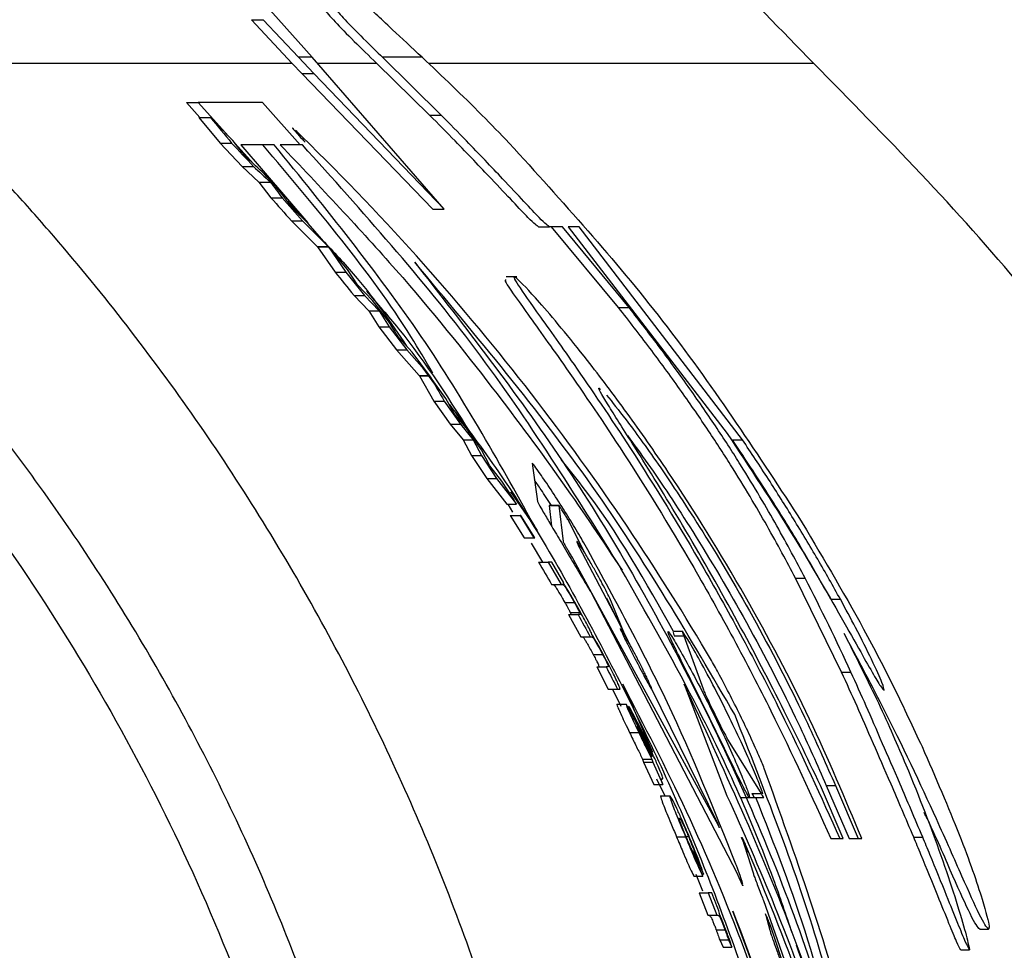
# Paper-space layout '1012-790 Hybird 2way' of a CAD drawing. Header units: millimetres. Extents: x 51 to 2966, y 67 to 3970.
# Tile 67 of 116: x 1175 to 1199, y 3327 to 3350. Entities that reach past the tile are written whole.
import ezdxf

# ---------------------------------------------------------------- set-up
doc = ezdxf.new("R2010")
doc.units = ezdxf.units.MM

psp = doc.layouts.new('1012-790 Hybird 2way')

# ---------------------------------------------------------------- linework, layer by layer
at = {"color": 7, "linetype": 'Continuous', "lineweight": 25}
for p, q in [((1180.114, 3351.405), (1182.285, 3348.956)), ((1181.802, 3348.81), (1180.824, 3349.863)), ((1180.824, 3349.863), (1181.107, 3349.863)), ((1181.954, 3348.956), (1181.107, 3349.863)), ((1181.954, 3348.956), (1182.326, 3348.564)), ((1182.285, 3348.956), (1181.954, 3348.956)), ((1185.462, 3345.293), (1182.285, 3348.956)), ((1184.936, 3348.956), (1183.981, 3348.956)), ((1185.397, 3347.563), (1183.981, 3348.956)), ((1181.802, 3348.81), (1172.074, 3348.81)), ((1181.802, 3348.81), (1182.037, 3348.564)), ((1185.116, 3347.563), (1183.841, 3348.81)), ((1182.037, 3348.564), (1185.194, 3345.293)), ((1182.037, 3348.564), (1182.326, 3348.564)), ((1182.326, 3348.564), (1185.462, 3345.293)), ((1179.256, 3347.864), (1179.583, 3347.505)), ((1179.256, 3347.864), (1179.54, 3347.864)), ((1179.54, 3347.864), (1180.274, 3347.052)), ((1181.092, 3347.864), (1179.54, 3347.864)), ((1181.995, 3346.848), (1181.092, 3347.864)), ((1179.553, 3347.505), (1180.069, 3346.886)), ((1179.553, 3347.505), (1179.834, 3347.505)), ((1185.116, 3347.563), (1185.397, 3347.563)), ((1180.069, 3346.886), (1180.6, 3346.326)), ((1180.069, 3346.886), (1180.346, 3346.886)), ((1180.424, 3346.887), (1180.874, 3346.389)), ((1181.373, 3346.848), (1180.569, 3346.848)), ((1180.569, 3346.848), (1182.181, 3344.966)), ((1182.05, 3346.848), (1181.519, 3346.848)), ((1180.6, 3346.326), (1181.004, 3345.951)), ((1180.6, 3346.326), (1180.873, 3346.326)), ((1181.004, 3345.951), (1181.293, 3345.571)), ((1181.004, 3345.951), (1181.275, 3345.951)), ((1181.293, 3345.571), (1181.562, 3345.571)), ((1181.815, 3345.321), (1181.526, 3345.708)), ((1181.562, 3345.571), (1182.051, 3345.016)), ((1181.697, 3345.478), (1182.019, 3345.123)), ((1182.193, 3344.954), (1181.815, 3345.321)), ((1185.194, 3345.293), (1185.462, 3345.293)), ((1181.786, 3345.016), (1182.408, 3344.398)), ((1181.786, 3345.016), (1182.051, 3345.016)), ((1182.051, 3345.016), (1182.67, 3344.398)), ((1182.67, 3344.398), (1182.193, 3344.954)), ((1187.739, 3344.872), (1188.004, 3344.872)), ((1188.313, 3344.872), (1188.004, 3344.872)), ((1189.665, 3342.925), (1188.048, 3344.872)), ((1189.92, 3342.925), (1188.313, 3344.872)), ((1188.715, 3344.872), (1188.451, 3344.872)), ((1188.451, 3344.872), (1192.282, 3339.891)), ((1192.65, 3339.739), (1188.715, 3344.872)), ((1182.408, 3344.398), (1182.67, 3344.398)), ((1182.416, 3344.388), (1182.838, 3343.779)), ((1182.416, 3344.388), (1182.678, 3344.388)), ((1182.678, 3344.388), (1183.097, 3343.779)), ((1183.134, 3343.841), (1182.678, 3344.388)), ((1182.838, 3343.779), (1183.097, 3343.779)), ((1183.097, 3343.779), (1183.55, 3343.219)), ((1183.375, 3343.475), (1183.134, 3343.841)), ((1187.217, 3343.667), (1186.959, 3343.667)), ((1183.738, 3343.093), (1183.375, 3343.475)), ((1183.294, 3343.219), (1183.649, 3342.844)), ((1183.294, 3343.219), (1183.55, 3343.219)), ((1183.55, 3343.219), (1183.903, 3342.844)), ((1184.124, 3342.601), (1183.738, 3343.093)), ((1183.649, 3342.844), (1183.89, 3342.464)), ((1183.649, 3342.844), (1183.903, 3342.844)), ((1183.903, 3342.844), (1184.143, 3342.464)), ((1189.665, 3342.925), (1189.92, 3342.925)), ((1183.89, 3342.464), (1184.314, 3341.909)), ((1183.89, 3342.464), (1184.143, 3342.464)), ((1184.143, 3342.464), (1184.564, 3341.909)), ((1184.698, 3341.847), (1184.364, 3342.214)), ((1184.314, 3341.909), (1184.861, 3341.291)), ((1184.314, 3341.909), (1184.564, 3341.909)), ((1184.564, 3341.909), (1185.109, 3341.291)), ((1185.109, 3341.291), (1184.698, 3341.847)), ((1184.885, 3341.555), (1185.294, 3340.994)), ((1184.861, 3341.291), (1185.109, 3341.291)), ((1184.869, 3341.281), (1185.22, 3340.672)), ((1184.869, 3341.281), (1185.116, 3341.281)), ((1185.509, 3340.734), (1185.116, 3341.281)), ((1185.22, 3340.672), (1185.613, 3340.112)), ((1185.22, 3340.672), (1185.465, 3340.672)), ((1185.465, 3340.672), (1185.856, 3340.112)), ((1185.709, 3340.368), (1185.509, 3340.734)), ((1186.03, 3339.986), (1185.709, 3340.368)), ((1185.613, 3340.112), (1185.927, 3339.737)), ((1185.613, 3340.112), (1185.856, 3340.112)), ((1185.856, 3340.112), (1186.168, 3339.737)), ((1185.927, 3339.737), (1186.126, 3339.357)), ((1185.927, 3339.737), (1186.168, 3339.737)), ((1186.168, 3339.737), (1186.367, 3339.357)), ((1192.408, 3339.739), (1192.65, 3339.739)), ((1186.562, 3339.107), (1186.363, 3339.494)), ((1186.126, 3339.357), (1186.492, 3338.802)), ((1186.126, 3339.357), (1186.367, 3339.357)), ((1186.367, 3339.357), (1186.73, 3338.802)), ((1186.858, 3338.74), (1186.562, 3339.107)), ((1186.492, 3338.802), (1186.976, 3338.184)), ((1186.492, 3338.802), (1186.73, 3338.802)), ((1186.73, 3338.802), (1187.212, 3338.184)), ((1187.064, 3338.481), (1187.704, 3337.548)), ((1186.976, 3338.184), (1187.212, 3338.184)), ((1187.001, 3338.184), (1187.115, 3337.994)), ((1188.231, 3338.151), (1187.994, 3338.151)), ((1187.994, 3338.151), (1188.052, 3337.659)), ((1187.994, 3338.151), (1188.23, 3338.151)), ((1188.23, 3338.151), (1188.33, 3337.283)), ((1187.057, 3337.914), (1187.39, 3337.373)), ((1187.057, 3337.914), (1187.293, 3337.914)), ((1187.293, 3337.914), (1187.624, 3337.373)), ((1187.316, 3337.914), (1187.293, 3337.914)), ((1187.647, 3337.373), (1187.316, 3337.914)), ((1188.836, 3337.04), (1188.483, 3337.756)), ((1187.39, 3337.373), (1187.624, 3337.373)), ((1187.624, 3337.373), (1187.647, 3337.373)), ((1187.563, 3337.246), (1187.837, 3336.788)), ((1187.74, 3336.788), (1187.972, 3336.788)), ((1188.06, 3336.788), (1187.972, 3336.788)), ((1187.972, 3336.788), (1188.285, 3336.247)), ((1188.348, 3336.293), (1188.06, 3336.788)), ((1188.585, 3336.846), (1192.063, 3330.449)), ((1188.787, 3337.01), (1189.784, 3335.12)), ((1195.04, 3334.138), (1193.929, 3336.401)), ((1193.929, 3336.401), (1194.16, 3336.401)), ((1188.055, 3336.247), (1188.285, 3336.247)), ((1188.285, 3336.247), (1188.328, 3336.247)), ((1188.336, 3336.293), (1188.348, 3336.293)), ((1188.997, 3336.07), (1192.514, 3329.299)), ((1189.903, 3334.871), (1189.388, 3335.918)), ((1189.784, 3335.12), (1189.459, 3335.918)), ((1194.781, 3335.894), (1195.011, 3335.894)), ((1188.37, 3335.82), (1188.6, 3335.82)), ((1188.462, 3335.527), (1188.758, 3334.987)), ((1188.462, 3335.527), (1188.691, 3335.527)), ((1188.503, 3335.573), (1188.732, 3335.573)), ((1188.739, 3335.527), (1188.691, 3335.527)), ((1188.758, 3334.987), (1188.985, 3334.987)), ((1188.985, 3334.987), (1189.027, 3334.987)), ((1191.215, 3335.114), (1190.988, 3335.114)), ((1191.009, 3335.015), (1191.236, 3335.015)), ((1191.236, 3335.015), (1191.702, 3333.735)), ((1189.055, 3334.566), (1189.281, 3334.566)), ((1189.14, 3334.266), (1189.418, 3333.726)), ((1189.14, 3334.266), (1189.366, 3334.266)), ((1189.416, 3334.266), (1189.366, 3334.266)), ((1195.04, 3334.138), (1195.265, 3334.138)), ((1189.418, 3333.726), (1189.642, 3333.726)), ((1189.521, 3333.726), (1189.72, 3333.321)), ((1189.642, 3333.726), (1189.698, 3333.726)), ((1189.767, 3333.848), (1190.484, 3332.212)), ((1192.058, 3330.491), (1190.465, 3333.729)), ((1191.248, 3333.848), (1192.279, 3331.16)), ((1189.624, 3333.366), (1189.847, 3333.366)), ((1189.909, 3333.321), (1190.148, 3332.825)), ((1189.933, 3332.681), (1190.155, 3332.681)), ((1192.309, 3332.493), (1193.099, 3331.213)), ((1190.247, 3332.041), (1190.27, 3331.97)), ((1190.247, 3332.041), (1190.467, 3332.041)), ((1190.466, 3332.105), (1190.47, 3332.105)), ((1190.467, 3332.041), (1190.49, 3331.97)), ((1190.27, 3331.97), (1190.517, 3331.429)), ((1190.27, 3331.97), (1190.49, 3331.97)), ((1190.49, 3331.97), (1190.736, 3331.429)), ((1190.702, 3331.569), (1190.731, 3331.564)), ((1190.517, 3331.429), (1190.736, 3331.429)), ((1190.584, 3331.564), (1190.783, 3331.159)), ((1190.7, 3331.564), (1190.731, 3331.564)), ((1195.08, 3330.132), (1194.529, 3331.406)), ((1194.671, 3331.406), (1195.224, 3330.132)), ((1194.671, 3331.406), (1194.89, 3331.406)), ((1194.89, 3331.406), (1195.441, 3330.132)), ((1190.681, 3331.159), (1190.9, 3331.159)), ((1192.602, 3331.114), (1192.976, 3331.114)), ((1192.88, 3331.213), (1193.099, 3331.213)), ((1192.976, 3331.114), (1193.163, 3331.114)), ((1191.062, 3330.172), (1191.279, 3330.172)), ((1191.294, 3330.176), (1191.351, 3330.176)), ((1192.786, 3329.801), (1192.631, 3330.156)), ((1196.776, 3330.164), (1196.993, 3330.164)), ((1192.645, 3330.13), (1192.908, 3329.299)), ((1194.78, 3330.132), (1194.997, 3330.132)), ((1194.997, 3330.132), (1195.08, 3330.132)), ((1195.224, 3330.132), (1195.441, 3330.132)), ((1195.441, 3330.132), (1195.524, 3330.132)), ((1191.457, 3329.808), (1191.491, 3329.808)), ((1191.697, 3329.223), (1191.482, 3329.763)), ((1191.491, 3329.808), (1191.712, 3329.268)), ((1191.481, 3329.223), (1191.697, 3329.223)), ((1191.532, 3329.268), (1191.689, 3328.867)), ((1191.679, 3329.268), (1191.712, 3329.268)), ((1191.611, 3328.818), (1191.818, 3328.277)), ((1191.611, 3328.818), (1191.825, 3328.818)), ((1191.825, 3328.818), (1192.031, 3328.277)), ((1191.913, 3328.818), (1191.825, 3328.818)), ((1193.158, 3328.635), (1194.724, 3324.152)), ((1191.818, 3328.277), (1192.031, 3328.277)), ((1192.031, 3328.277), (1192.058, 3328.277)), ((1192.09, 3328.322), (1192.102, 3328.322)), ((1194.221, 3323.569), (1192.422, 3328.38)), ((1193.211, 3328.279), (1193.312, 3327.918)), ((1194.867, 3323.432), (1193.333, 3328.011)), ((1192.016, 3327.929), (1192.23, 3327.929)), ((1198.367, 3327.941), (1198.58, 3327.941)), ((1192.103, 3327.683), (1192.184, 3327.512)), ((1192.103, 3327.683), (1192.316, 3327.683)), ((1192.316, 3327.683), (1192.397, 3327.512)), ((1192.184, 3327.512), (1192.397, 3327.512)), ((1197.91, 3327.445), (1198.122, 3327.445))]:
    psp.add_line(p, q, dxfattribs=at)
at = {"color": 8, "linetype": 'Continuous', "lineweight": 25}
for p, q in [((1183.841, 3348.81), (1182.411, 3348.81)), ((1194.368, 3348.81), (1185.086, 3348.81)), ((1192.698, 3329.961), (1192.735, 3329.961)), ((1193.286, 3328.011), (1193.333, 3328.011))]:
    psp.add_line(p, q, dxfattribs=at)
at = {"color": 7, "linetype": 'Continuous', "lineweight": 25}
for points, knots in [([(1182.744, 3366.063), (1183.786, 3363.717), (1185.719, 3359.367), (1189.713, 3353.579), (1192.806, 3350.41), (1194.368, 3348.81)], [0, 0, 0, 0, 0.366866, 0.680263, 1, 1, 1, 1]), ([(1182.461, 3350.276), (1182.468, 3350.252), (1182.479, 3350.212), (1182.81, 3349.842), (1183.268, 3349.366), (1183.654, 3348.992), (1183.841, 3348.81)], [0, 0, 0, 0, 0.349496, 0.569742, 0.790956, 1, 1, 1, 1]), ([(1182.74, 3350.276), (1182.747, 3350.252), (1182.759, 3350.212), (1183.093, 3349.842), (1183.516, 3349.407), (1183.845, 3349.088), (1183.981, 3348.956)], [0, 0, 0, 0, 0.369523, 0.6023, 0.836095, 1, 1, 1, 1]), ([(1184.936, 3348.956), (1184.684, 3349.191), (1184.237, 3349.608), (1183.766, 3350.051), (1183.539, 3350.25), (1183.5, 3350.268), (1183.483, 3350.276)], [0, 0, 0, 0, 0.291246, 0.517074, 0.791543, 1, 1, 1, 1]), ([(1184.936, 3348.956), (1185.418, 3348.5), (1186.124, 3347.833), (1186.816, 3347.115), (1187.035, 3346.887)], [0, 0, 0, 0, 0.6835976, 1, 1, 1, 1]), ([(1189.274, 3309.027), (1189.273, 3309.26), (1189.272, 3309.724), (1189.258, 3310.421), (1189.236, 3311.118), (1189.204, 3311.815), (1189.164, 3312.512), (1189.115, 3313.208), (1189.057, 3313.905), (1188.923, 3315.296), (1188.656, 3317.374), (1188.16, 3320.118), (1187.525, 3322.831), (1186.499, 3326.385), (1184.883, 3330.721), (1182.832, 3334.872), (1180.941, 3338.066), (1179.398, 3340.392), (1177.738, 3342.635), (1176.26, 3344.432), (1175.021, 3345.826), (1174.065, 3346.848), (1173.085, 3347.846), (1172.411, 3348.489), (1172.074, 3348.81)], [0, 0, 0, 0, 0.01564, 0.031281, 0.046926, 0.062578, 0.078239, 0.093912, 0.109599, 0.125302, 0.187996, 0.250559, 0.312956, 0.375512, 0.499517, 0.623893, 0.686658, 0.749288, 0.811775, 0.874417, 0.905873, 0.937276, 0.968644, 1, 1, 1, 1]), ([(1211.568, 3309.027), (1211.51, 3310.925), (1211.395, 3314.742), (1210.529, 3320.015), (1209.304, 3324.808), (1207.798, 3329.141), (1205.915, 3333.373), (1203.231, 3338.222), (1199.539, 3343.551), (1196.102, 3347.047), (1194.368, 3348.81)], [0, 0, 0, 0, 0.127758, 0.256927, 0.358798, 0.460669, 0.565498, 0.670329, 0.833667, 1, 1, 1, 1]), ([(1187.739, 3344.872), (1187.693, 3344.902), (1187.622, 3344.949), (1187.143, 3345.453), (1186.539, 3346.096), (1185.837, 3346.833), (1185.321, 3347.355), (1185.116, 3347.563)], [0, 0, 0, 0, 0.292409, 0.453998, 0.615376, 0.847309, 1, 1, 1, 1]), ([(1188.004, 3344.872), (1187.958, 3344.902), (1187.888, 3344.949), (1187.411, 3345.454), (1186.811, 3346.096), (1186.113, 3346.833), (1185.601, 3347.355), (1185.397, 3347.563)], [0, 0, 0, 0, 0.292892, 0.454711, 0.616337, 0.847623, 1, 1, 1, 1]), ([(1181.825, 3347.242), (1181.824, 3347.243), (1181.802, 3347.26), (1181.854, 3347.198), (1181.951, 3347.087), (1182.065, 3346.963), (1182.115, 3346.908)], [0, 0, 0, 0, 0.020893, 0.378781, 0.727544, 1, 1, 1, 1]), ([(1191.904, 3334.415), (1190.633, 3336.592), (1189.198, 3338.738), (1185.936, 3342.953), (1184.111, 3345.023), (1182.041, 3347.046)], [0, 0, 0, 0, 0.5, 0.5, 1, 1, 1, 1]), ([(1185.194, 3341.342), (1185.021, 3341.637), (1183.929, 3343.499), (1182.39, 3345.318), (1181.096, 3346.848)], [0, 0, 0, 0, 0.158494, 1, 1, 1, 1]), ([(1187.704, 3337.548), (1186.836, 3339.113), (1185.098, 3342.249), (1182.616, 3345.313), (1181.373, 3346.848)], [0, 0, 0, 0, 0.499157, 1, 1, 1, 1]), ([(1181.519, 3346.848), (1182.486, 3345.826), (1184.445, 3343.753), (1186.604, 3341.054), (1188.379, 3338.653), (1189.292, 3337.285), (1189.751, 3336.598)], [0, 0, 0, 0, 0.258972, 0.524838, 0.76149, 1, 1, 1, 1]), ([(1189.751, 3336.598), (1188.626, 3338.407), (1186.361, 3342.05), (1183.494, 3345.241), (1182.05, 3346.848)], [0, 0, 0, 0, 0.496553, 1, 1, 1, 1]), ([(1187.035, 3346.887), (1188.304, 3345.488), (1190.856, 3342.675), (1192.941, 3339.5), (1193.989, 3337.904)], [0, 0, 0, 0, 0.497305, 1, 1, 1, 1]), ([(1185.274, 3309.027), (1185.274, 3310.76), (1185.185, 3312.482), (1184.834, 3315.905), (1184.572, 3317.606), (1184.046, 3320.141), (1183.848, 3320.986), (1183.411, 3322.658), (1183.172, 3323.485), (1182.395, 3325.941), (1181.796, 3327.543), (1180.441, 3330.679), (1179.683, 3332.212), (1178.427, 3334.46), (1177.988, 3335.201), (1177.07, 3336.664), (1176.59, 3337.387), (1175.103, 3339.508), (1174.043, 3340.864), (1171.79, 3343.465), (1170.596, 3344.709), (1169.334, 3345.896)], [0, 0, 0, 0, 0.125, 0.125, 0.25, 0.25, 0.3125, 0.3125, 0.375, 0.375, 0.5, 0.5, 0.625, 0.625, 0.6875, 0.6875, 0.75, 0.75, 0.875, 0.875, 1, 1, 1, 1]), ([(1168.317, 3344.815), (1169.547, 3343.584), (1172.021, 3341.109), (1175.797, 3336.151), (1178.738, 3331.03), (1180.857, 3325.923), (1182.352, 3321.2), (1183.538, 3315.558), (1183.705, 3311.217), (1183.79, 3309.027)], [0, 0, 0, 0, 0.130144, 0.26178, 0.46544, 0.570317, 0.675196, 0.836166, 1, 1, 1, 1]), ([(1182.581, 3344.502), (1182.85, 3344.215), (1183.581, 3343.438), (1184.182, 3342.555), (1184.562, 3341.997)], [0, 0, 0, 0, 0.368537, 1, 1, 1, 1]), ([(1192.466, 3333.114), (1191.389, 3334.962), (1189.228, 3338.668), (1186.25, 3342.231), (1184.757, 3344.017)], [0, 0, 0, 0, 0.498674, 1, 1, 1, 1]), ([(1184.757, 3344.017), (1185.979, 3342.447), (1188.438, 3339.288), (1191.476, 3333.991), (1194.044, 3328.306), (1195.193, 3324.252), (1195.771, 3322.211)], [0, 0, 0, 0, 0.242147, 0.487227, 0.741904, 1, 1, 1, 1]), ([(1195.524, 3330.132), (1195.127, 3331.079), (1194.335, 3332.972), (1192.69, 3336.094), (1191.149, 3338.574), (1189.855, 3340.423), (1188.744, 3341.892), (1187.734, 3343.102), (1187.123, 3343.741), (1187.121, 3343.638), (1187.651, 3342.881), (1188.617, 3341.529), (1190.027, 3339.455), (1191.459, 3337.127), (1192.672, 3334.944), (1193.834, 3332.702), (1194.542, 3331.136), (1194.997, 3330.132)], [0, 0, 0, 0, 0.080975, 0.161681, 0.250437, 0.298173, 0.347384, 0.420069, 0.480473, 0.541083, 0.597389, 0.658432, 0.73126, 0.818128, 0.865033, 0.913385, 1, 1, 1, 1]), ([(1186.959, 3343.587), (1186.937, 3343.59), (1186.884, 3343.599), (1187.407, 3342.868), (1188.356, 3341.546), (1189.777, 3339.471), (1191.219, 3337.14), (1192.439, 3334.954), (1193.61, 3332.707), (1194.321, 3331.142), (1194.78, 3330.132)], [0, 0, 0, 0, 0.078316, 0.190992, 0.313208, 0.459211, 0.633656, 0.729437, 0.825174, 1, 1, 1, 1]), ([(1183.593, 3343.317), (1183.855, 3343.02), (1184.832, 3341.912), (1185.621, 3340.659), (1186.199, 3339.742)], [0, 0, 0, 0, 0.267857, 1, 1, 1, 1]), ([(1193.929, 3336.401), (1193.823, 3336.604), (1193.716, 3336.806), (1193.49, 3337.224), (1193.371, 3337.44), (1193.115, 3337.891), (1192.98, 3338.125), (1192.69, 3338.611), (1192.535, 3338.865), (1192.279, 3339.273), (1192.189, 3339.414), (1191.998, 3339.708), (1191.897, 3339.862), (1191.691, 3340.169), (1191.585, 3340.325), (1191.367, 3340.642), (1191.254, 3340.803), (1190.907, 3341.29), (1190.665, 3341.622), (1190.172, 3342.276), (1189.92, 3342.602), (1189.665, 3342.925)], [0, 0, 0, 0, 0.125, 0.125, 0.25, 0.25, 0.375, 0.375, 0.5, 0.5, 0.5625, 0.5625, 0.625, 0.625, 0.6875, 0.6875, 0.75, 0.75, 0.875, 0.875, 1, 1, 1, 1]), ([(1194.16, 3336.401), (1194.055, 3336.603), (1193.949, 3336.806), (1193.724, 3337.224), (1193.605, 3337.439), (1193.351, 3337.889), (1193.217, 3338.123), (1192.929, 3338.609), (1192.775, 3338.863), (1192.52, 3339.271), (1192.431, 3339.412), (1192.241, 3339.706), (1192.141, 3339.859), (1191.936, 3340.167), (1191.831, 3340.323), (1191.613, 3340.64), (1191.501, 3340.801), (1191.156, 3341.289), (1190.915, 3341.62), (1190.425, 3342.276), (1190.174, 3342.602), (1189.92, 3342.925)], [0, 0, 0, 0, 0.125, 0.125, 0.25, 0.25, 0.375, 0.375, 0.5, 0.5, 0.5625, 0.5625, 0.625, 0.625, 0.6875, 0.6875, 0.75, 0.75, 0.875, 0.875, 1, 1, 1, 1]), ([(1194.529, 3331.406), (1194.206, 3332.081), (1193.561, 3333.429), (1192.361, 3335.701), (1191.107, 3337.878), (1190.024, 3339.614), (1189.375, 3340.639), (1189.132, 3341.046), (1189.218, 3340.963), (1189.228, 3340.952)], [0, 0, 0, 0, 0.16988, 0.339325, 0.52128, 0.707523, 0.843665, 0.980485, 1, 1, 1, 1]), ([(1185.585, 3340.595), (1185.989, 3340.056), (1187.305, 3338.302), (1189.141, 3335.066), (1191.187, 3330.942), (1192.821, 3326.594), (1193.917, 3323.203), (1194.254, 3321.244), (1194.327, 3320.825)], [0, 0, 0, 0, 0.092782, 0.301915, 0.511045, 0.726247, 0.94145, 1, 1, 1, 1]), ([(1189.377, 3340.815), (1189.52, 3340.64), (1189.821, 3340.27), (1190.649, 3339.128), (1191.74, 3337.479), (1193.013, 3335.319), (1194.129, 3333.142), (1194.674, 3331.899), (1194.89, 3331.406)], [0, 0, 0, 0, 0.131705, 0.27937, 0.453443, 0.653488, 0.862669, 1, 1, 1, 1]), ([(1192.282, 3339.891), (1192.826, 3339.067), (1193.798, 3337.594), (1194.864, 3335.756), (1195.496, 3334.629), (1195.828, 3334.04), (1196.009, 3333.745), (1196.044, 3333.718), (1196.062, 3333.705)], [0, 0, 0, 0, 0.320763, 0.573947, 0.694591, 0.79751, 0.900507, 1, 1, 1, 1]), ([(1189.88, 3339.84), (1190.04, 3339.623), (1190.493, 3339.008), (1191.511, 3337.469), (1192.779, 3335.33), (1193.905, 3333.145), (1194.453, 3331.9), (1194.671, 3331.406)], [0, 0, 0, 0, 0.116241, 0.329445, 0.574767, 0.831452, 1, 1, 1, 1]), ([(1194.781, 3335.894), (1194.56, 3336.284), (1194.12, 3337.062), (1193.326, 3338.358), (1192.741, 3339.239), (1192.408, 3339.739)], [0, 0, 0, 0, 0.302602, 0.603704, 1, 1, 1, 1]), ([(1195.011, 3335.894), (1194.923, 3336.053), (1194.835, 3336.212), (1194.652, 3336.534), (1194.559, 3336.696), (1194.369, 3337.021), (1194.273, 3337.183), (1194.079, 3337.506), (1193.981, 3337.668), (1193.684, 3338.151), (1193.482, 3338.472), (1193.071, 3339.108), (1192.862, 3339.425), (1192.65, 3339.739)], [0, 0, 0, 0, 0.125, 0.125, 0.25, 0.25, 0.375, 0.375, 0.5, 0.5, 0.75, 0.75, 1, 1, 1, 1]), ([(1188.861, 3337.2), (1188.781, 3337.338), (1188.621, 3337.612), (1188.33, 3338.084), (1188.035, 3338.543), (1187.79, 3338.905), (1187.635, 3339.121), (1187.585, 3339.182), (1187.584, 3339.174), (1187.583, 3339.173)], [0, 0, 0, 0, 0.168157, 0.335771, 0.519114, 0.702508, 0.833582, 0.965258, 1, 1, 1, 1]), ([(1190.991, 3335.114), (1190.331, 3336.297), (1189.548, 3337.701), (1188.455, 3339.051), (1188.282, 3339.264)], [0, 0, 0, 0, 0.842138, 1, 1, 1, 1]), ([(1188.048, 3338.151), (1187.963, 3338.284), (1187.815, 3338.517), (1187.694, 3338.693), (1187.642, 3338.769)], [0, 0, 0, 0, 0.571418, 1, 1, 1, 1]), ([(1187.716, 3338.254), (1187.725, 3338.234), (1187.741, 3338.194), (1187.85, 3338.001), (1188.012, 3337.726), (1188.232, 3337.355), (1188.495, 3336.911), (1188.773, 3336.443), (1188.923, 3336.192), (1188.997, 3336.07)], [0, 0, 0, 0, 0.116455, 0.232613, 0.356255, 0.498235, 0.660073, 0.8348, 1, 1, 1, 1]), ([(1188.483, 3337.756), (1188.467, 3337.784), (1188.434, 3337.839), (1188.375, 3337.934), (1188.316, 3338.027), (1188.269, 3338.099), (1188.24, 3338.141), (1188.23, 3338.153), (1188.23, 3338.151), (1188.23, 3338.151)], [0, 0, 0, 0, 0.170385, 0.340288, 0.524701, 0.706256, 0.837141, 0.968582, 1, 1, 1, 1]), ([(1193.989, 3337.904), (1194.528, 3337.001), (1195.342, 3335.638), (1196.325, 3333.741), (1196.758, 3332.812), (1196.978, 3332.342)], [0, 0, 0, 0, 0.492452, 0.743243, 1, 1, 1, 1]), ([(1188.33, 3337.283), (1188.331, 3337.279), (1188.335, 3337.27), (1188.356, 3337.231), (1188.387, 3337.176), (1188.43, 3337.102), (1188.482, 3337.013), (1188.538, 3336.92), (1188.569, 3336.87), (1188.585, 3336.846)], [0, 0, 0, 0, 0.117196, 0.2341025, 0.3578764, 0.4987034, 0.6588534, 0.8330004, 1, 1, 1, 1]), ([(1189.459, 3335.918), (1189.394, 3336.044), (1189.302, 3336.223), (1189.13, 3336.538), (1189.009, 3336.75), (1188.9, 3336.935), (1188.82, 3337.066), (1188.751, 3337.175), (1188.69, 3337.264), (1188.65, 3337.31), (1188.676, 3337.235), (1188.748, 3337.089), (1188.787, 3337.01)], [0, 0, 0, 0, 0.194518, 0.276224, 0.358656, 0.404394, 0.450429, 0.491507, 0.547296, 0.635345, 0.802851, 1, 1, 1, 1]), ([(1192.494, 3329.51), (1191.972, 3330.814), (1190.925, 3333.429), (1189.55, 3335.941), (1188.861, 3337.2)], [0, 0, 0, 0, 0.498806, 1, 1, 1, 1]), ([(1193.855, 3327.837), (1193.706, 3328.276), (1193.056, 3330.195), (1191.703, 3333.159), (1190.326, 3335.578), (1189.723, 3336.639)], [0, 0, 0, 0, 0.142734, 0.623916, 1, 1, 1, 1]), ([(1188.098, 3336.247), (1188.101, 3336.246), (1188.109, 3336.244), (1188.131, 3336.22), (1188.183, 3336.14), (1188.245, 3336.038), (1188.31, 3335.927), (1188.352, 3335.852), (1188.37, 3335.82)], [0, 0, 0, 0, 0.240853, 0.488813, 0.62896, 0.769617, 0.901603, 1, 1, 1, 1]), ([(1188.328, 3336.247), (1188.332, 3336.247), (1188.336, 3336.245), (1188.346, 3336.236), (1188.351, 3336.231), (1188.361, 3336.218), (1188.368, 3336.208), (1188.398, 3336.165), (1188.429, 3336.115), (1188.488, 3336.015), (1188.509, 3335.979), (1188.554, 3335.902), (1188.577, 3335.861), (1188.6, 3335.82)], [0, 0, 0, 0, 0.25, 0.25, 0.375, 0.375, 0.5, 0.5, 0.75, 0.75, 0.875, 0.875, 1, 1, 1, 1]), ([(1188.718, 3335.64), (1188.665, 3335.733), (1188.557, 3335.925), (1188.426, 3336.147), (1188.361, 3336.251), (1188.336, 3336.293)], [0, 0, 0, 0, 0.3649513, 0.7476261, 1, 1, 1, 1]), ([(1196.062, 3333.705), (1196.059, 3333.738), (1196.054, 3333.805), (1195.793, 3334.386), (1195.425, 3335.127), (1195.136, 3335.662), (1195.011, 3335.894)], [0, 0, 0, 0, 0.275192, 0.552625, 0.805379, 1, 1, 1, 1]), ([(1188.37, 3335.82), (1188.392, 3335.782), (1188.426, 3335.72), (1188.469, 3335.642), (1188.491, 3335.598), (1188.5, 3335.58), (1188.503, 3335.573)], [0, 0, 0, 0, 0.3832955, 0.6188601, 0.8556779, 1, 1, 1, 1]), ([(1188.6, 3335.82), (1188.625, 3335.775), (1188.664, 3335.705), (1188.706, 3335.625), (1188.723, 3335.591), (1188.73, 3335.577), (1188.732, 3335.573)], [0, 0, 0, 0, 0.453058, 0.687273, 0.922406, 1, 1, 1, 1]), ([(1189.027, 3335.049), (1189.006, 3335.093), (1188.969, 3335.172), (1188.873, 3335.355), (1188.788, 3335.513), (1188.735, 3335.608), (1188.718, 3335.64)], [0, 0, 0, 0, 0.336006, 0.602349, 0.868083, 1, 1, 1, 1]), ([(1188.503, 3335.573), (1188.507, 3335.563), (1188.516, 3335.541), (1188.516, 3335.529), (1188.513, 3335.528), (1188.51, 3335.527)], [0, 0, 0, 0, 0.25187, 0.502335, 1, 1, 1, 1]), ([(1188.732, 3335.573), (1188.736, 3335.563), (1188.745, 3335.541), (1188.745, 3335.529), (1188.741, 3335.528), (1188.739, 3335.527)], [0, 0, 0, 0, 0.251883, 0.502325, 1, 1, 1, 1]), ([(1189.709, 3335.19), (1189.708, 3335.191), (1189.703, 3335.197), (1189.709, 3335.18), (1189.721, 3335.148), (1189.749, 3335.087), (1189.786, 3335.009), (1189.833, 3334.913), (1189.889, 3334.803), (1189.951, 3334.681), (1190.016, 3334.553), (1190.081, 3334.427), (1190.144, 3334.306), (1190.205, 3334.189), (1190.244, 3334.115), (1190.264, 3334.078)], [0, 0, 0, 0, 0.014465, 0.086121, 0.174523, 0.262882, 0.351215, 0.439541, 0.527874, 0.61622, 0.702928, 0.782371, 0.855163, 0.926349, 1, 1, 1, 1]), ([(1190.466, 3333.732), (1190.464, 3333.74), (1190.46, 3333.755), (1190.439, 3333.806), (1190.409, 3333.875), (1190.369, 3333.962), (1190.32, 3334.064), (1190.264, 3334.18), (1190.202, 3334.304), (1190.137, 3334.431), (1190.074, 3334.554), (1189.994, 3334.704), (1189.918, 3334.844), (1189.838, 3334.988), (1189.771, 3335.103), (1189.742, 3335.147), (1189.727, 3335.17)], [0, 0, 0, 0, 0.068136, 0.136234, 0.204315, 0.272389, 0.340463, 0.40854, 0.476648, 0.541493, 0.601298, 0.656617, 0.761076, 0.811395, 0.905501, 1, 1, 1, 1]), ([(1192.82, 3331.114), (1192.819, 3331.133), (1192.817, 3331.171), (1192.705, 3331.468), (1192.521, 3331.909), (1192.262, 3332.488), (1191.938, 3333.167), (1191.577, 3333.88), (1191.232, 3334.518), (1190.975, 3334.96), (1190.852, 3335.143), (1190.856, 3335.093), (1190.959, 3334.864), (1191.146, 3334.481), (1191.411, 3333.946), (1191.74, 3333.281), (1192.096, 3332.551), (1192.424, 3331.872), (1192.669, 3331.373), (1192.791, 3331.141), (1192.813, 3331.121), (1192.82, 3331.114)], [0, 0, 0, 0, 0.0470547, 0.0940689, 0.1422279, 0.1940001, 0.2505923, 0.3117751, 0.3748866, 0.4349784, 0.4880834, 0.5349649, 0.579715, 0.6263771, 0.6777206, 0.734872, 0.7965782, 0.8591264, 0.9182536, 0.9718788, 1, 1, 1, 1]), ([(1188.8, 3334.987), (1188.804, 3334.985), (1188.812, 3334.982), (1188.837, 3334.951), (1188.886, 3334.872), (1188.948, 3334.763), (1189.009, 3334.652), (1189.044, 3334.586), (1189.055, 3334.566)], [0, 0, 0, 0, 0.241654, 0.498838, 0.647733, 0.797377, 0.938469, 1, 1, 1, 1]), ([(1189.38, 3334.41), (1189.335, 3334.496), (1189.243, 3334.67), (1189.121, 3334.888), (1189.058, 3334.997), (1189.027, 3335.049)], [0, 0, 0, 0, 0.337913, 0.68182, 1, 1, 1, 1]), ([(1189.027, 3334.987), (1189.031, 3334.985), (1189.04, 3334.982), (1189.065, 3334.951), (1189.113, 3334.872), (1189.175, 3334.763), (1189.236, 3334.652), (1189.271, 3334.586), (1189.281, 3334.566)], [0, 0, 0, 0, 0.241739, 0.498896, 0.647865, 0.797572, 0.938598, 1, 1, 1, 1]), ([(1190.988, 3335.094), (1190.982, 3335.095), (1190.974, 3335.095), (1191.001, 3335.033), (1191.009, 3335.015)], [0, 0, 0, 0, 0.699414, 1, 1, 1, 1]), ([(1191.215, 3335.094), (1191.21, 3335.095), (1191.202, 3335.095), (1191.228, 3335.033), (1191.236, 3335.015)], [0, 0, 0, 0, 0.699961, 1, 1, 1, 1]), ([(1193.144, 3331.207), (1193.116, 3331.286), (1193.058, 3331.447), (1192.871, 3331.895), (1192.616, 3332.467), (1192.293, 3333.144), (1191.932, 3333.859), (1191.588, 3334.496), (1191.318, 3334.962), (1191.248, 3335.06), (1191.215, 3335.106)], [0, 0, 0, 0, 0.105633, 0.214801, 0.332017, 0.460131, 0.598755, 0.742054, 0.878883, 1, 1, 1, 1]), ([(1198.58, 3327.941), (1198.527, 3328), (1198.434, 3328.106), (1197.972, 3329.144), (1197.215, 3330.858), (1196.234, 3332.949), (1195.413, 3334.484), (1195.098, 3335.072)], [0, 0, 0, 0, 0.219288, 0.387829, 0.556133, 0.829809, 1, 1, 1, 1]), ([(1195.098, 3335.072), (1195.386, 3334.501), (1195.962, 3333.358), (1196.761, 3331.524), (1197.467, 3329.672), (1197.981, 3328.072), (1198.089, 3327.594), (1198.122, 3327.445)], [0, 0, 0, 0, 0.159696, 0.319685, 0.594048, 0.873487, 1, 1, 1, 1]), ([(1189.055, 3334.566), (1189.075, 3334.527), (1189.109, 3334.464), (1189.149, 3334.384), (1189.176, 3334.328), (1189.193, 3334.288), (1189.196, 3334.269), (1189.193, 3334.267), (1189.191, 3334.266)], [0, 0, 0, 0, 0.159572, 0.262665, 0.365992, 0.500019, 0.74742, 1, 1, 1, 1]), ([(1189.281, 3334.566), (1189.302, 3334.527), (1189.335, 3334.464), (1189.375, 3334.384), (1189.402, 3334.328), (1189.418, 3334.288), (1189.422, 3334.269), (1189.418, 3334.267), (1189.416, 3334.266)], [0, 0, 0, 0, 0.1595, 0.262522, 0.365773, 0.499835, 0.747345, 1, 1, 1, 1]), ([(1193.178, 3331.813), (1193.138, 3331.912), (1193.057, 3332.108), (1192.861, 3332.545), (1192.625, 3333.044), (1192.359, 3333.578), (1192.095, 3334.079), (1191.966, 3334.306), (1191.904, 3334.415)], [0, 0, 0, 0, 0.152432, 0.304452, 0.467728, 0.645106, 0.829634, 1, 1, 1, 1]), ([(1189.698, 3333.726), (1189.701, 3333.728), (1189.706, 3333.733), (1189.684, 3333.796), (1189.626, 3333.923), (1189.546, 3334.087), (1189.46, 3334.257), (1189.403, 3334.366), (1189.38, 3334.41)], [0, 0, 0, 0, 0.244779, 0.429721, 0.583469, 0.737269, 0.893923, 1, 1, 1, 1]), ([(1190.264, 3334.078), (1190.294, 3334.022), (1190.355, 3333.909), (1190.42, 3333.791), (1190.452, 3333.74), (1190.464, 3333.726), (1190.464, 3333.728), (1190.464, 3333.728)], [0, 0, 0, 0, 0.272419, 0.544847, 0.820588, 0.971207, 1, 1, 1, 1]), ([(1196.776, 3330.164), (1196.588, 3330.603), (1196.231, 3331.444), (1195.753, 3332.53), (1195.41, 3333.325), (1195.164, 3333.866), (1195.04, 3334.138)], [0, 0, 0, 0, 0.239791, 0.458476, 0.727522, 1, 1, 1, 1]), ([(1196.993, 3330.164), (1196.806, 3330.603), (1196.45, 3331.443), (1195.975, 3332.53), (1195.633, 3333.324), (1195.388, 3333.866), (1195.265, 3334.138)], [0, 0, 0, 0, 0.239519, 0.458141, 0.727346, 1, 1, 1, 1]), ([(1196.032, 3311.044), (1195.959, 3312.242), (1195.814, 3314.649), (1195.223, 3318.667), (1194.227, 3323.047), (1192.832, 3327.251), (1191.323, 3330.855), (1190.288, 3332.846), (1189.767, 3333.848)], [0, 0, 0, 0, 0.1372122, 0.2755381, 0.4690885, 0.6682731, 0.8330948, 1, 1, 1, 1]), ([(1197.191, 3309.027), (1197.123, 3311.101), (1196.987, 3315.274), (1195.853, 3321.55), (1194.048, 3327.826), (1192.186, 3331.831), (1191.248, 3333.848)], [0, 0, 0, 0, 0.2414258, 0.4860236, 0.7411362, 1, 1, 1, 1]), ([(1191.702, 3333.735), (1191.706, 3333.721), (1191.716, 3333.694), (1191.766, 3333.582), (1191.839, 3333.428), (1191.934, 3333.231), (1192.043, 3333.008), (1192.152, 3332.788), (1192.242, 3332.611), (1192.292, 3332.518), (1192.305, 3332.499), (1192.309, 3332.493)], [0, 0, 0, 0, 0.101681, 0.203159, 0.309829, 0.427704, 0.55668, 0.691714, 0.8236, 0.944283, 1, 1, 1, 1]), ([(1189.624, 3333.366), (1189.623, 3333.36), (1189.623, 3333.349), (1189.668, 3333.244), (1189.736, 3333.094), (1189.828, 3332.9), (1189.897, 3332.756), (1189.933, 3332.681)], [0, 0, 0, 0, 0.23096, 0.415315, 0.599893, 0.791712, 1, 1, 1, 1]), ([(1189.847, 3333.366), (1189.844, 3333.364), (1189.846, 3333.354), (1189.871, 3333.29), (1189.893, 3333.239), (1189.952, 3333.109), (1189.988, 3333.031), (1190.048, 3332.904), (1190.069, 3332.86), (1190.112, 3332.771), (1190.133, 3332.726), (1190.155, 3332.681)], [0, 0, 0, 0, 0.25, 0.25, 0.5, 0.5, 0.75, 0.75, 0.875, 0.875, 1, 1, 1, 1]), ([(1190.236, 3332.625), (1190.185, 3332.728), (1190.097, 3332.908), (1189.975, 3333.149), (1189.896, 3333.295), (1189.857, 3333.359), (1189.85, 3333.364), (1189.847, 3333.366)], [0, 0, 0, 0, 0.277717, 0.48566, 0.695685, 0.873999, 1, 1, 1, 1]), ([(1190.365, 3332.43), (1190.303, 3332.561), (1190.204, 3332.768), (1190.074, 3333.027), (1189.98, 3333.203), (1189.934, 3333.282), (1189.913, 3333.315), (1189.909, 3333.321)], [0, 0, 0, 0, 0.320017, 0.506025, 0.692693, 0.949646, 1, 1, 1, 1]), ([(1195.771, 3322.211), (1195.381, 3324.037), (1194.6, 3327.695), (1193.178, 3331.306), (1192.466, 3333.114)], [0, 0, 0, 0, 0.499168, 1, 1, 1, 1]), ([(1190.158, 3332.749), (1190.147, 3332.77), (1190.125, 3332.812), (1190.117, 3332.823), (1190.114, 3332.825), (1190.114, 3332.825)], [0, 0, 0, 0, 0.472849, 0.916804, 1, 1, 1, 1]), ([(1190.114, 3332.825), (1190.114, 3332.822), (1190.115, 3332.816), (1190.138, 3332.761), (1190.17, 3332.688), (1190.209, 3332.605), (1190.235, 3332.549), (1190.245, 3332.528)], [0, 0, 0, 0, 0.240008, 0.442757, 0.644706, 0.85989, 1, 1, 1, 1]), ([(1190.148, 3332.825), (1190.161, 3332.804), (1190.18, 3332.772), (1190.229, 3332.677), (1190.279, 3332.575), (1190.314, 3332.502), (1190.332, 3332.463)], [0, 0, 0, 0, 0.371573, 0.568758, 0.765887, 1, 1, 1, 1]), ([(1189.933, 3332.681), (1189.983, 3332.576), (1190.086, 3332.364), (1190.188, 3332.156), (1190.236, 3332.062), (1190.247, 3332.041)], [0, 0, 0, 0, 0.433025, 0.874585, 1, 1, 1, 1]), ([(1190.155, 3332.681), (1190.205, 3332.576), (1190.307, 3332.364), (1190.409, 3332.156), (1190.457, 3332.062), (1190.467, 3332.041)], [0, 0, 0, 0, 0.433323, 0.874454, 1, 1, 1, 1]), ([(1190.318, 3332.424), (1190.291, 3332.479), (1190.25, 3332.564), (1190.195, 3332.675), (1190.171, 3332.724), (1190.158, 3332.749)], [0, 0, 0, 0, 0.492539, 0.742923, 1, 1, 1, 1]), ([(1190.486, 3332.105), (1190.446, 3332.189), (1190.385, 3332.316), (1190.3, 3332.492), (1190.257, 3332.58), (1190.236, 3332.625)], [0, 0, 0, 0, 0.496359, 0.748063, 1, 1, 1, 1]), ([(1190.245, 3332.528), (1190.271, 3332.473), (1190.322, 3332.366), (1190.383, 3332.244), (1190.427, 3332.158), (1190.457, 3332.105), (1190.462, 3332.105), (1190.466, 3332.105)], [0, 0, 0, 0, 0.2022, 0.390386, 0.528414, 0.667342, 1, 1, 1, 1]), ([(1190.47, 3332.105), (1190.458, 3332.131), (1190.427, 3332.196), (1190.376, 3332.303), (1190.337, 3332.383), (1190.318, 3332.424)], [0, 0, 0, 0, 0.249479, 0.624525, 1, 1, 1, 1]), ([(1190.332, 3332.463), (1190.36, 3332.403), (1190.401, 3332.318), (1190.448, 3332.214), (1190.473, 3332.155), (1190.492, 3332.109), (1190.489, 3332.107), (1190.487, 3332.105), (1190.486, 3332.105)], [0, 0, 0, 0, 0.290414, 0.417818, 0.545529, 0.637422, 0.868612, 1, 1, 1, 1]), ([(1190.731, 3331.564), (1190.735, 3331.567), (1190.741, 3331.57), (1190.724, 3331.628), (1190.675, 3331.749), (1190.59, 3331.944), (1190.481, 3332.184), (1190.4, 3332.355), (1190.365, 3332.43)], [0, 0, 0, 0, 0.25679, 0.380778, 0.506417, 0.643796, 0.844488, 1, 1, 1, 1]), ([(1196.978, 3332.342), (1197.299, 3331.602), (1197.945, 3330.113), (1198.455, 3328.608), (1198.612, 3327.999), (1198.588, 3327.955), (1198.58, 3327.941)], [0, 0, 0, 0, 0.30354, 0.609711, 0.868741, 1, 1, 1, 1]), ([(1196.422, 3319.182), (1196.09, 3321.296), (1195.423, 3325.533), (1193.927, 3329.717), (1193.178, 3331.813)], [0, 0, 0, 0, 0.498959, 1, 1, 1, 1]), ([(1190.736, 3331.429), (1190.726, 3331.456), (1190.705, 3331.514), (1190.69, 3331.568), (1190.697, 3331.569), (1190.702, 3331.569)], [0, 0, 0, 0, 0.250109, 0.532413, 1, 1, 1, 1]), ([(1190.681, 3331.159), (1190.681, 3331.146), (1190.679, 3331.123), (1190.743, 3330.948), (1190.825, 3330.742), (1190.933, 3330.478), (1191.016, 3330.281), (1191.062, 3330.172)], [0, 0, 0, 0, 0.2993079, 0.5112123, 0.6621376, 0.8133864, 1, 1, 1, 1]), ([(1190.9, 3331.159), (1190.899, 3331.146), (1190.898, 3331.123), (1190.961, 3330.948), (1191.043, 3330.742), (1191.151, 3330.478), (1191.233, 3330.281), (1191.279, 3330.172)], [0, 0, 0, 0, 0.299568, 0.511402, 0.662288, 0.813509, 1, 1, 1, 1]), ([(1191.369, 3330.174), (1191.314, 3330.303), (1191.217, 3330.533), (1191.089, 3330.813), (1190.988, 3331.024), (1190.922, 3331.143), (1190.907, 3331.154), (1190.9, 3331.159)], [0, 0, 0, 0, 0.217291, 0.385981, 0.554396, 0.780979, 1, 1, 1, 1]), ([(1192.279, 3331.16), (1192.666, 3330.294), (1193.452, 3328.534), (1194.612, 3325.35), (1195.24, 3322.994), (1195.577, 3321.73)], [0, 0, 0, 0, 0.310446, 0.630236, 1, 1, 1, 1]), ([(1192.88, 3331.213), (1192.915, 3331.149), (1192.952, 3331.083), (1192.945, 3331.115), (1192.945, 3331.116)], [0, 0, 0, 0, 0.979582, 1, 1, 1, 1]), ([(1195.114, 3324.055), (1194.855, 3325.265), (1194.348, 3327.634), (1193.425, 3329.971), (1192.974, 3331.114)], [0, 0, 0, 0, 0.510931, 1, 1, 1, 1]), ([(1193.099, 3331.213), (1193.134, 3331.149), (1193.171, 3331.083), (1193.164, 3331.115), (1193.163, 3331.116)], [0, 0, 0, 0, 0.980292, 1, 1, 1, 1]), ([(1191.3, 3330.162), (1191.277, 3330.218), (1191.234, 3330.322), (1191.182, 3330.452), (1191.145, 3330.554), (1191.129, 3330.611), (1191.134, 3330.616), (1191.137, 3330.619)], [0, 0, 0, 0, 0.162446, 0.305619, 0.4577, 0.69263, 1, 1, 1, 1]), ([(1191.137, 3330.619), (1191.144, 3330.615), (1191.154, 3330.61), (1191.218, 3330.48), (1191.271, 3330.363), (1191.319, 3330.253), (1191.344, 3330.192), (1191.351, 3330.176)], [0, 0, 0, 0, 0.48379, 0.644752, 0.806121, 0.950694, 1, 1, 1, 1]), ([(1198.367, 3327.941), (1198.316, 3327.998), (1198.226, 3328.1), (1197.744, 3329.16), (1197.35, 3330.093), (1197.055, 3330.705), (1197.029, 3330.758)], [0, 0, 0, 0, 0.3831691, 0.6777442, 0.9719093, 1, 1, 1, 1]), ([(1192.094, 3330.394), (1192.091, 3330.403), (1192.086, 3330.421), (1192.07, 3330.46), (1192.06, 3330.486), (1192.058, 3330.491)], [0, 0, 0, 0, 0.433993, 0.878822, 1, 1, 1, 1]), ([(1192.063, 3330.449), (1192.07, 3330.434), (1192.085, 3330.403), (1192.095, 3330.384), (1192.094, 3330.388), (1192.094, 3330.389)], [0, 0, 0, 0, 0.45375, 0.908608, 1, 1, 1, 1]), ([(1191.062, 3330.172), (1191.114, 3330.049), (1191.203, 3329.836), (1191.319, 3329.564), (1191.411, 3329.358), (1191.457, 3329.265), (1191.477, 3329.23), (1191.481, 3329.223)], [0, 0, 0, 0, 0.263376, 0.456831, 0.650446, 0.926141, 1, 1, 1, 1]), ([(1191.279, 3330.172), (1191.33, 3330.049), (1191.419, 3329.836), (1191.535, 3329.564), (1191.627, 3329.358), (1191.673, 3329.265), (1191.692, 3329.23), (1191.697, 3329.223)], [0, 0, 0, 0, 0.263462, 0.456849, 0.65037, 0.92623, 1, 1, 1, 1]), ([(1191.482, 3329.763), (1191.476, 3329.774), (1191.463, 3329.795), (1191.435, 3329.851), (1191.395, 3329.94), (1191.35, 3330.045), (1191.317, 3330.122), (1191.3, 3330.162)], [0, 0, 0, 0, 0.243782, 0.489367, 0.655572, 0.822017, 1, 1, 1, 1]), ([(1191.351, 3330.176), (1191.37, 3330.13), (1191.403, 3330.05), (1191.445, 3329.946), (1191.474, 3329.865), (1191.487, 3329.826), (1191.49, 3329.812), (1191.491, 3329.808)], [0, 0, 0, 0, 0.25236, 0.438629, 0.625237, 0.887742, 1, 1, 1, 1]), ([(1191.712, 3329.268), (1191.7, 3329.31), (1191.68, 3329.379), (1191.605, 3329.588), (1191.504, 3329.848), (1191.419, 3330.052), (1191.369, 3330.174)], [0, 0, 0, 0, 0.318172, 0.513494, 0.70887, 1, 1, 1, 1]), ([(1192.639, 3330.158), (1192.638, 3330.16), (1192.633, 3330.167), (1192.64, 3330.146), (1192.645, 3330.13)], [0, 0, 0, 0, 0.213739, 1, 1, 1, 1]), ([(1192.735, 3329.961), (1192.716, 3330.003), (1192.679, 3330.088), (1192.658, 3330.128), (1192.648, 3330.148)], [0, 0, 0, 0, 0.499369, 1, 1, 1, 1]), ([(1197.91, 3327.445), (1197.884, 3327.491), (1197.833, 3327.578), (1197.626, 3328.082), (1197.339, 3328.795), (1197.036, 3329.541), (1196.834, 3330.023), (1196.776, 3330.164)], [0, 0, 0, 0, 0.211024, 0.400408, 0.614045, 0.887333, 1, 1, 1, 1]), ([(1198.122, 3327.445), (1198.096, 3327.491), (1198.046, 3327.578), (1197.84, 3328.083), (1197.553, 3328.796), (1197.251, 3329.541), (1197.051, 3330.023), (1196.993, 3330.164)], [0, 0, 0, 0, 0.211098, 0.400608, 0.614297, 0.887478, 1, 1, 1, 1]), ([(1195.368, 3322.286), (1195.175, 3323.007), (1194.788, 3324.448), (1193.916, 3327.112), (1193.2, 3328.839), (1192.735, 3329.961)], [0, 0, 0, 0, 0.259592, 0.519261, 1, 1, 1, 1]), ([(1192.662, 3329.026), (1192.649, 3329.071), (1192.622, 3329.161), (1192.551, 3329.36), (1192.503, 3329.486), (1192.494, 3329.51)], [0, 0, 0, 0, 0.442667, 0.894164, 1, 1, 1, 1]), ([(1192.514, 3329.299), (1192.549, 3329.221), (1192.618, 3329.066), (1192.665, 3328.973), (1192.663, 3328.993), (1192.663, 3328.996)], [0, 0, 0, 0, 0.454972, 0.910792, 1, 1, 1, 1]), ([(1192.908, 3329.299), (1192.917, 3329.274), (1192.933, 3329.225), (1192.98, 3329.096), (1193.039, 3328.941), (1193.101, 3328.779), (1193.14, 3328.68), (1193.158, 3328.635)], [0, 0, 0, 0, 0.197815, 0.395191, 0.602429, 0.823191, 1, 1, 1, 1]), ([(1191.845, 3328.277), (1191.849, 3328.277), (1191.857, 3328.276), (1191.875, 3328.261), (1191.898, 3328.226), (1191.939, 3328.13), (1191.972, 3328.047), (1192, 3327.974), (1192.014, 3327.935), (1192.016, 3327.929)], [0, 0, 0, 0, 0.2499632, 0.5000209, 0.7520422, 0.8304798, 0.9093005, 0.9859642, 1, 1, 1, 1]), ([(1192.058, 3328.277), (1192.063, 3328.277), (1192.071, 3328.276), (1192.089, 3328.261), (1192.111, 3328.226), (1192.152, 3328.13), (1192.186, 3328.047), (1192.213, 3327.974), (1192.227, 3327.935), (1192.23, 3327.929)], [0, 0, 0, 0, 0.249989, 0.500073, 0.752117, 0.830537, 0.909311, 0.985952, 1, 1, 1, 1]), ([(1192.275, 3327.862), (1192.255, 3327.915), (1192.219, 3328.012), (1192.156, 3328.171), (1192.12, 3328.255), (1192.095, 3328.31), (1192.09, 3328.322)], [0, 0, 0, 0, 0.249923, 0.455174, 0.884049, 1, 1, 1, 1]), ([(1192.422, 3328.38), (1192.899, 3327.104), (1193.854, 3324.551), (1194.911, 3320.502), (1195.662, 3316.489), (1195.899, 3313.878), (1196.018, 3312.564)], [0, 0, 0, 0, 0.269026, 0.538111, 0.767736, 1, 1, 1, 1]), ([(1193.206, 3328.307), (1193.205, 3328.308), (1193.202, 3328.309), (1193.208, 3328.288), (1193.211, 3328.279)], [0, 0, 0, 0, 0.555142, 1, 1, 1, 1]), ([(1193.333, 3328.011), (1193.313, 3328.061), (1193.274, 3328.162), (1193.228, 3328.27), (1193.214, 3328.297), (1193.208, 3328.309)], [0, 0, 0, 0, 0.338372, 0.67741, 1, 1, 1, 1]), ([(1192.016, 3327.929), (1192.032, 3327.887), (1192.056, 3327.821), (1192.083, 3327.741), (1192.096, 3327.702), (1192.103, 3327.683)], [0, 0, 0, 0, 0.469653, 0.732115, 1, 1, 1, 1]), ([(1192.23, 3327.929), (1192.238, 3327.907), (1192.246, 3327.884), (1192.262, 3327.841), (1192.269, 3327.819), (1192.291, 3327.757), (1192.303, 3327.719), (1192.316, 3327.683)], [0, 0, 0, 0, 0.25, 0.25, 0.5, 0.5, 1, 1, 1, 1]), ([(1192.397, 3327.512), (1192.385, 3327.548), (1192.364, 3327.612), (1192.323, 3327.73), (1192.293, 3327.812), (1192.275, 3327.862)], [0, 0, 0, 0, 0.3411159, 0.6033451, 1, 1, 1, 1]), ([(1193.312, 3327.918), (1193.319, 3327.893), (1193.334, 3327.843), (1193.378, 3327.714), (1193.431, 3327.559), (1193.489, 3327.397), (1193.525, 3327.298), (1193.541, 3327.254)], [0, 0, 0, 0, 0.1992181, 0.3981454, 0.6055086, 0.8246047, 1, 1, 1, 1]), ([(1197.226, 3309.027), (1197.17, 3310.933), (1197.056, 3314.764), (1196.172, 3320.051), (1195.123, 3324.331), (1194.278, 3326.659), (1193.951, 3327.559)], [0, 0, 0, 0, 0.302042, 0.607422, 0.848254, 1, 1, 1, 1])]:
    psp.add_open_spline(points, degree=3, knots=knots, dxfattribs=at)
for points in [[(1179.834, 3347.505), (1180.008, 3347.299), (1180.178, 3347.093), (1180.346, 3346.886)], [(1180.375, 3346.948), (1180.196, 3347.135), (1180.016, 3347.32), (1179.834, 3347.505)], [(1182.041, 3347.046), (1181.977, 3347.108), (1181.924, 3347.158), (1181.886, 3347.194)], [(1180.346, 3346.886), (1180.523, 3346.701), (1180.699, 3346.514), (1180.873, 3346.326)], [(1180.665, 3346.582), (1180.569, 3346.704), (1180.473, 3346.826), (1180.375, 3346.948)], [(1181.078, 3346.2), (1180.942, 3346.327), (1180.804, 3346.455), (1180.665, 3346.582)], [(1180.873, 3346.326), (1181.008, 3346.201), (1181.142, 3346.076), (1181.275, 3345.951)], [(1181.526, 3345.708), (1181.378, 3345.873), (1181.229, 3346.037), (1181.078, 3346.2)], [(1181.275, 3345.951), (1181.372, 3345.824), (1181.468, 3345.697), (1181.562, 3345.571)], [(1181.293, 3345.571), (1181.459, 3345.387), (1181.623, 3345.202), (1181.786, 3345.016)], [(1182.838, 3343.779), (1182.991, 3343.594), (1183.143, 3343.407), (1183.294, 3343.219)], [(1184.364, 3342.214), (1184.285, 3342.343), (1184.205, 3342.472), (1184.124, 3342.601)], [(1185.116, 3341.281), (1185.235, 3341.078), (1185.351, 3340.875), (1185.465, 3340.672)], [(1186.363, 3339.494), (1186.253, 3339.659), (1186.142, 3339.823), (1186.03, 3339.986)], [(1187.583, 3339.173), (1187.632, 3338.866), (1187.676, 3338.56), (1187.716, 3338.254)], [(1187.212, 3338.184), (1187.095, 3338.37), (1186.977, 3338.555), (1186.858, 3338.74)], [(1187.74, 3336.788), (1187.846, 3336.608), (1187.951, 3336.428), (1188.055, 3336.247)], [(1195.265, 3334.138), (1194.918, 3334.895), (1194.55, 3335.649), (1194.16, 3336.401)], [(1188.691, 3335.527), (1188.79, 3335.347), (1188.888, 3335.167), (1188.985, 3334.987)], [(1189.366, 3334.266), (1189.459, 3334.087), (1189.551, 3333.906), (1189.642, 3333.726)], [(1192.102, 3328.322), (1192.04, 3328.488), (1191.977, 3328.653), (1191.913, 3328.818)]]:
    psp.add_open_spline(points, degree=3, dxfattribs=at)

doc.saveas('drawing.dxf')
